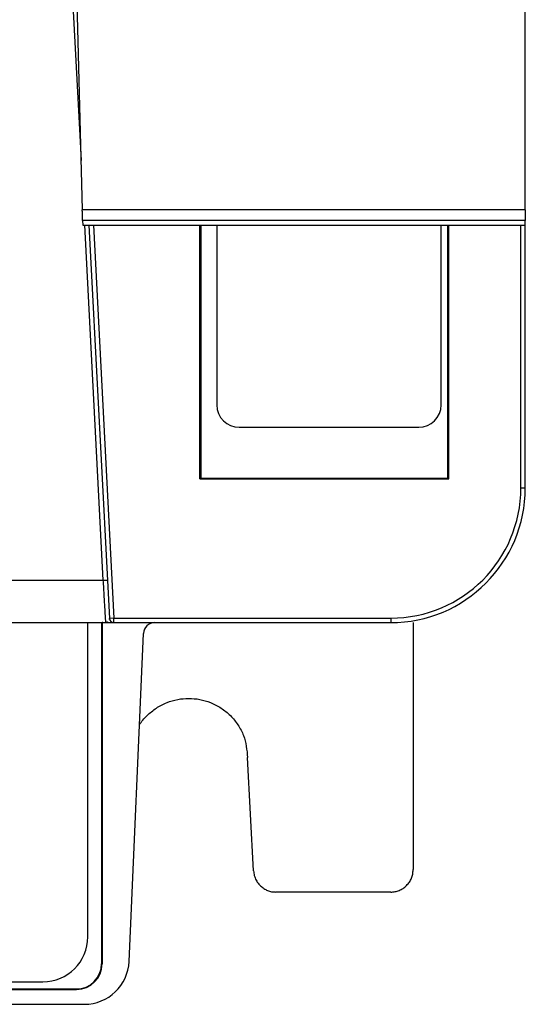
# Model space of a CAD drawing. Header units: inches. Extents: x -16 to 112, y 15 to 201.
# Tile 10 of 17: x 94 to 112, y 15 to 50. Entities that reach past the tile are written whole.
import ezdxf

# ---------------------------------------------------------------- set-up
doc = ezdxf.new("R2010")
doc.units = ezdxf.units.IN
doc.header["$MEASUREMENT"] = 0

# ---------------------------------------------------------------- blocks, each defined once
blk = doc.blocks.new('block 11')
at = {"color": 7, "lineweight": 25}
blk.add_open_spline([(97.051, 28.842), (97.061, 28.842), (97.071, 28.842), (97.08, 28.84), (97.091, 28.839), (97.101, 28.836), (97.11, 28.832), (97.112, 28.832), (97.113, 28.831), (97.114, 28.83)], degree=3, knots=[0, 0, 0, 0, 1, 1, 1, 2, 2, 2, 3, 3, 3, 3], dxfattribs=at)
blk = doc.blocks.new('block 949')
at = {"color": 7, "lineweight": 25}
blk.add_lwpolyline([(112.023, 43.522), (96.229, 43.522)], dxfattribs=at)
blk = doc.blocks.new('block 950')
at = {"color": 7, "lineweight": 25}
blk.add_lwpolyline([(96.023, 51.375), (96.229, 43.522)], dxfattribs=at)
blk = doc.blocks.new('block 951')
at = {"color": 7, "lineweight": 25}
blk.add_lwpolyline([(112.023, 43.522), (112.023, 51.375)], dxfattribs=at)
blk = doc.blocks.new('block 953')
at = {"color": 7, "lineweight": 25}
blk.add_lwpolyline([(112.023, 43.144), (96.239, 43.144)], dxfattribs=at)
blk = doc.blocks.new('block 954')
at = {"color": 7, "lineweight": 25}
blk.add_open_spline([(96.239, 43.144), (96.239, 43.146), (96.239, 43.148), (96.239, 43.152), (96.239, 43.156), (96.239, 43.161), (96.238, 43.168), (96.238, 43.174), (96.238, 43.182), (96.238, 43.192), (96.238, 43.201), (96.237, 43.211), (96.237, 43.223), (96.237, 43.235), (96.236, 43.248), (96.236, 43.262), (96.235, 43.297), (96.234, 43.337), (96.233, 43.381), (96.232, 43.425), (96.23, 43.474), (96.229, 43.522)], degree=3, knots=[0, 0, 0, 0, 1, 1, 1, 2, 2, 2, 3, 3, 3, 4, 4, 4, 5, 5, 5, 6, 6, 6, 7, 7, 7, 7], dxfattribs=at)
blk = doc.blocks.new('block 955')
at = {"color": 7, "lineweight": 25}
blk.add_lwpolyline([(112.023, 43.522), (112.023, 43.144)], dxfattribs=at)
blk = doc.blocks.new('block 956')
at = {"color": 7, "lineweight": 25}
blk.add_lwpolyline([(111.864, 42.975), (112.023, 42.975)], dxfattribs=at)
blk = doc.blocks.new('block 957')
at = {"color": 7, "lineweight": 25}
blk.add_lwpolyline([(109.295, 42.975), (111.864, 42.975)], dxfattribs=at)
blk = doc.blocks.new('block 958')
at = {"color": 7, "lineweight": 25}
blk.add_lwpolyline([(100.423, 42.975), (109.295, 42.975)], dxfattribs=at)
blk = doc.blocks.new('block 959')
at = {"color": 7, "lineweight": 25}
blk.add_lwpolyline([(96.624, 42.975), (100.423, 42.975)], dxfattribs=at)
blk = doc.blocks.new('block 960')
at = {"color": 7, "lineweight": 25}
blk.add_lwpolyline([(96.243, 42.975), (96.624, 42.975)], dxfattribs=at)
blk = doc.blocks.new('block 961')
at = {"color": 7, "lineweight": 25}
blk.add_lwpolyline([(96.239, 43.144), (96.243, 42.975)], dxfattribs=at)
blk = doc.blocks.new('block 962')
at = {"color": 7, "lineweight": 25}
blk.add_lwpolyline([(112.023, 42.975), (112.023, 43.144)], dxfattribs=at)
blk = doc.blocks.new('block 979')
at = {"color": 7, "lineweight": 25}
blk.add_lwpolyline([(109.295, 33.935), (109.295, 42.975)], dxfattribs=at)
blk = doc.blocks.new('block 980')
at = {"color": 7, "lineweight": 25}
blk.add_lwpolyline([(109.295, 33.935), (109.263, 33.967)], dxfattribs=at)
blk = doc.blocks.new('block 981')
at = {"color": 7, "lineweight": 25}
blk.add_lwpolyline([(109.263, 33.967), (109.263, 42.975)], dxfattribs=at)
blk = doc.blocks.new('block 986')
at = {"color": 7, "lineweight": 25}
blk.add_lwpolyline([(100.423, 33.935), (100.423, 42.975)], dxfattribs=at)
blk = doc.blocks.new('block 987')
at = {"color": 7, "lineweight": 25}
blk.add_lwpolyline([(100.423, 33.935), (109.295, 33.935)], dxfattribs=at)
blk = doc.blocks.new('block 988')
at = {"color": 7, "lineweight": 25}
blk.add_lwpolyline([(111.864, 33.615), (111.864, 42.975)], dxfattribs=at)
blk = doc.blocks.new('block 989')
at = {"color": 7, "lineweight": 25}
blk.add_open_spline([(107.223, 28.975), (109.786, 28.975), (111.864, 31.052), (111.864, 33.615)], degree=3, dxfattribs=at)
blk = doc.blocks.new('block 990')
at = {"color": 7, "lineweight": 25}
blk.add_lwpolyline([(97.358, 28.975), (107.223, 28.975)], dxfattribs=at)
blk = doc.blocks.new('block 991')
at = {"color": 7, "lineweight": 25}
blk.add_lwpolyline([(96.624, 42.975), (97.358, 28.975)], dxfattribs=at)
blk = doc.blocks.new('block 992')
at = {"color": 7, "lineweight": 25}
blk.add_lwpolyline([(97.358, 28.975), (97.198, 28.966)], dxfattribs=at)
blk = doc.blocks.new('block 993')
at = {"color": 7, "lineweight": 25}
blk.add_lwpolyline([(96.464, 42.975), (97.198, 28.966)], dxfattribs=at)
blk = doc.blocks.new('block 994')
at = {"color": 7, "lineweight": 25}
blk.add_open_spline([(97.198, 28.966), (97.202, 28.881), (97.272, 28.815), (97.358, 28.815)], degree=3, dxfattribs=at)
blk = doc.blocks.new('block 995')
at = {"color": 7, "lineweight": 25}
blk.add_lwpolyline([(97.358, 28.815), (97.358, 28.975)], dxfattribs=at)
blk = doc.blocks.new('block 996')
at = {"color": 7, "lineweight": 25}
blk.add_lwpolyline([(111.864, 33.615), (112.023, 33.615)], dxfattribs=at)
blk = doc.blocks.new('block 997')
at = {"color": 7, "lineweight": 25}
blk.add_open_spline([(107.223, 28.815), (109.874, 28.815), (112.023, 30.964), (112.023, 33.615)], degree=3, dxfattribs=at)
blk = doc.blocks.new('block 998')
at = {"color": 7, "lineweight": 25}
blk.add_lwpolyline([(107.223, 28.975), (107.223, 28.815)], dxfattribs=at)
blk = doc.blocks.new('block 999')
at = {"color": 7, "lineweight": 25}
blk.add_lwpolyline([(112.023, 33.615), (112.023, 42.975)], dxfattribs=at)
blk = doc.blocks.new('block 1000')
at = {"color": 7, "lineweight": 25}
blk.add_lwpolyline([(97.358, 28.815), (107.223, 28.815)], dxfattribs=at)
blk = doc.blocks.new('block 1001')
at = {"color": 7, "lineweight": 25}
blk.add_lwpolyline([(100.456, 42.975), (100.456, 33.967)], dxfattribs=at)
blk = doc.blocks.new('block 1002')
at = {"color": 7, "lineweight": 25}
blk.add_lwpolyline([(100.423, 33.935), (100.456, 33.967)], dxfattribs=at)
blk = doc.blocks.new('block 1007')
at = {"color": 7, "lineweight": 25}
blk.add_lwpolyline([(100.456, 33.967), (109.263, 33.967)], dxfattribs=at)
blk = doc.blocks.new('block 1008')
at = {"color": 7, "lineweight": 25}
blk.add_open_spline([(108.224, 35.775), (108.665, 35.775), (109.023, 36.133), (109.023, 36.575)], degree=3, dxfattribs=at)
blk = doc.blocks.new('block 1009')
at = {"color": 7, "lineweight": 25}
blk.add_lwpolyline([(101.823, 35.775), (108.224, 35.775)], dxfattribs=at)
blk = doc.blocks.new('block 1010')
at = {"color": 7, "lineweight": 25}
blk.add_open_spline([(101.023, 36.575), (101.023, 36.133), (101.382, 35.775), (101.823, 35.775)], degree=3, dxfattribs=at)
blk = doc.blocks.new('block 1011')
at = {"color": 7, "lineweight": 25}
blk.add_lwpolyline([(101.023, 42.975), (101.023, 36.575)], dxfattribs=at)
blk = doc.blocks.new('block 1012')
at = {"color": 7, "lineweight": 25}
blk.add_lwpolyline([(109.023, 36.575), (109.023, 42.975)], dxfattribs=at)
blk = doc.blocks.new('block 1027')
at = {"color": 7, "lineweight": 25}
blk.add_open_spline([(96.967, 30.331), (97.008, 30.333), (97.05, 30.334), (97.079, 30.334), (97.109, 30.334), (97.126, 30.333), (97.126, 30.331)], degree=3, knots=[0, 0, 0, 0, 1, 1, 1, 2, 2, 2, 2], dxfattribs=at)
blk = doc.blocks.new('block 1051')
at = {"color": 7, "lineweight": 25}
blk.add_lwpolyline([(89.75, 30.331), (96.967, 30.331)], dxfattribs=at)
blk = doc.blocks.new('block 1096')
at = {"color": 7, "lineweight": 25}
blk.add_open_spline([(97, 29.746), (97.016, 29.47), (97.03, 29.232), (97.039, 29.068), (97.049, 28.904), (97.054, 28.815), (97.054, 28.815)], degree=3, knots=[0, 0, 0, 0, 1, 1, 1, 2, 2, 2, 2], dxfattribs=at)
blk = doc.blocks.new('block 1097')
at = {"color": 7, "lineweight": 25}
blk.add_lwpolyline([(97.198, 28.966), (97.175, 28.925)], dxfattribs=at)
blk = doc.blocks.new('block 1098')
at = {"color": 7, "lineweight": 25}
blk.add_lwpolyline([(97.129, 28.838), (97.115, 28.832)], dxfattribs=at)
blk = doc.blocks.new('block 1103')
at = {"color": 7, "lineweight": 25}
blk.add_lwpolyline([(89.617, 28.815), (97.054, 28.815)], dxfattribs=at)
blk = doc.blocks.new('block 1115')
at = {"color": 7, "lineweight": 25}
blk.add_open_spline([(97.129, 28.838), (97.152, 28.823), (97.178, 28.815), (97.206, 28.815)], degree=3, dxfattribs=at)
blk = doc.blocks.new('block 1116')
at = {"color": 7, "lineweight": 25}
blk.add_open_spline([(97.206, 28.815), (97.245, 28.815), (97.282, 28.815), (97.311, 28.815), (97.325, 28.815), (97.337, 28.815), (97.345, 28.815), (97.353, 28.815), (97.358, 28.815), (97.358, 28.815)], degree=3, knots=[0, 0, 0, 0, 1, 1, 1, 2, 2, 2, 3, 3, 3, 3], dxfattribs=at)
blk = doc.blocks.new('block 1117')
at = {"color": 7, "lineweight": 25}
blk.add_open_spline([(97.054, 28.815), (97.107, 28.815), (97.159, 28.815), (97.206, 28.815)], degree=3, dxfattribs=at)
blk = doc.blocks.new('block 1365')
at = {"color": 7, "lineweight": 25}
blk.add_lwpolyline([(96.963, 28.815), (96.935, 28.815)], dxfattribs=at)
blk = doc.blocks.new('block 1366')
at = {"color": 7, "lineweight": 25}
blk.add_lwpolyline([(96.935, 28.815), (96.935, 16.655)], dxfattribs=at)
blk = doc.blocks.new('block 1367')
at = {"color": 7, "lineweight": 25}
blk.add_lwpolyline([(96.935, 16.655), (96.917, 16.655)], dxfattribs=at)
blk = doc.blocks.new('block 1368')
at = {"color": 7, "lineweight": 25}
blk.add_lwpolyline([(96.917, 28.815), (96.917, 16.655)], dxfattribs=at)
blk = doc.blocks.new('block 1393')
at = {"color": 7, "lineweight": 25}
blk.add_lwpolyline([(96.423, 17.615), (96.423, 28.815)], dxfattribs=at)
blk = doc.blocks.new('block 1394')
at = {"color": 7, "lineweight": 25}
blk.add_open_spline([(94.823, 16.015), (95.707, 16.015), (96.423, 16.731), (96.423, 17.615)], degree=3, dxfattribs=at)
blk = doc.blocks.new('block 1395')
at = {"color": 7, "lineweight": 25}
blk.add_lwpolyline([(1.224, 16.015), (94.823, 16.015)], dxfattribs=at)
blk = doc.blocks.new('block 1399')
at = {"color": 7, "lineweight": 25}
blk.add_lwpolyline([(0.023, 15.743), (96.023, 15.743)], dxfattribs=at)
blk = doc.blocks.new('block 1400')
at = {"color": 7, "lineweight": 25}
blk.add_open_spline([(96.023, 15.743), (96.527, 15.743), (96.935, 16.151), (96.935, 16.655)], degree=3, dxfattribs=at)
blk = doc.blocks.new('block 1402')
at = {"color": 7, "lineweight": 25}
blk.add_open_spline([(96.298, 15.215), (97.154, 15.215), (97.859, 15.889), (97.897, 16.745)], degree=3, dxfattribs=at)
blk = doc.blocks.new('block 1404')
at = {"color": 7, "lineweight": 25}
blk.add_open_spline([(98.806, 28.815), (98.592, 28.815), (98.416, 28.646), (98.407, 28.432)], degree=3, dxfattribs=at)
blk = doc.blocks.new('block 1406')
at = {"color": 7, "lineweight": 25}
blk.add_lwpolyline([(97.897, 16.745), (98.407, 28.432)], dxfattribs=at)
blk = doc.blocks.new('block 1407')
at = {"color": 7, "lineweight": 25}
blk.add_lwpolyline([(-0.251, 15.215), (96.298, 15.215)], dxfattribs=at)
blk = doc.blocks.new('block 1410')
at = {"color": 7, "lineweight": 25}
blk.add_open_spline([(96.023, 15.761), (96.517, 15.761), (96.917, 16.161), (96.917, 16.655)], degree=3, dxfattribs=at)
blk = doc.blocks.new('block 1411')
at = {"color": 7, "lineweight": 25}
blk.add_lwpolyline([(96.023, 15.743), (96.023, 15.761)], dxfattribs=at)
blk = doc.blocks.new('block 1412')
at = {"color": 7, "lineweight": 25}
blk.add_lwpolyline([(0.023, 15.761), (96.023, 15.761)], dxfattribs=at)
blk = doc.blocks.new('block 1429')
at = {"color": 7, "lineweight": 25}
blk.add_open_spline([(107.223, 19.215), (107.251, 19.215), (107.278, 19.216), (107.304, 19.218), (107.331, 19.221), (107.357, 19.224), (107.383, 19.229), (107.408, 19.234), (107.433, 19.24), (107.458, 19.248), (107.482, 19.255), (107.506, 19.264), (107.53, 19.273), (107.553, 19.283), (107.577, 19.294), (107.599, 19.306), (107.622, 19.319), (107.644, 19.332), (107.665, 19.347), (107.687, 19.361), (107.708, 19.377), (107.729, 19.394), (107.75, 19.411), (107.77, 19.43), (107.789, 19.449), (107.827, 19.487), (107.862, 19.527), (107.892, 19.572), (107.92, 19.614), (107.945, 19.659), (107.965, 19.707), (107.985, 19.755), (108, 19.804), (108.009, 19.855), (108.018, 19.907), (108.021, 19.961), (108.023, 20.015)], degree=3, knots=[0, 0, 0, 0, 1, 1, 1, 2, 2, 2, 3, 3, 3, 4, 4, 4, 5, 5, 5, 6, 6, 6, 7, 7, 7, 8, 8, 8, 9, 9, 9, 10, 10, 10, 11, 11, 11, 12, 12, 12, 12], dxfattribs=at)
blk = doc.blocks.new('block 1430')
at = {"color": 7, "lineweight": 25}
blk.add_lwpolyline([(107.223, 19.215), (103.134, 19.215)], dxfattribs=at)
blk = doc.blocks.new('block 1431')
at = {"color": 7, "lineweight": 25}
blk.add_open_spline([(102.335, 19.973), (102.338, 19.943), (102.34, 19.914), (102.344, 19.884), (102.349, 19.855), (102.355, 19.827), (102.362, 19.799), (102.37, 19.772), (102.379, 19.745), (102.389, 19.718), (102.399, 19.692), (102.411, 19.667), (102.424, 19.642), (102.438, 19.616), (102.453, 19.592), (102.469, 19.568), (102.485, 19.545), (102.503, 19.522), (102.522, 19.5), (102.541, 19.477), (102.562, 19.455), (102.584, 19.434), (102.621, 19.399), (102.661, 19.366), (102.704, 19.338), (102.746, 19.311), (102.79, 19.288), (102.836, 19.27), (102.883, 19.251), (102.931, 19.237), (102.98, 19.228), (103.031, 19.22), (103.082, 19.217), (103.134, 19.215)], degree=3, knots=[0, 0, 0, 0, 1, 1, 1, 2, 2, 2, 3, 3, 3, 4, 4, 4, 5, 5, 5, 6, 6, 6, 7, 7, 7, 8, 8, 8, 9, 9, 9, 10, 10, 10, 11, 11, 11, 11], dxfattribs=at)
blk = doc.blocks.new('block 1432')
at = {"color": 7, "lineweight": 25}
blk.add_lwpolyline([(102.335, 19.973), (102.123, 24.015)], dxfattribs=at)
blk = doc.blocks.new('block 1433')
at = {"color": 7, "lineweight": 25}
blk.add_open_spline([(98.264, 25.16), (98.265, 25.163), (98.267, 25.166), (98.268, 25.169), (98.334, 25.295), (98.434, 25.401), (98.539, 25.5), (98.643, 25.598), (98.751, 25.69), (98.869, 25.769), (98.988, 25.848), (99.116, 25.914), (99.25, 25.967), (99.496, 26.064), (99.759, 26.115), (100.024, 26.115), (100.288, 26.115), (100.552, 26.064), (100.796, 25.967), (100.93, 25.914), (101.058, 25.848), (101.177, 25.769), (101.296, 25.69), (101.408, 25.6), (101.508, 25.5), (101.609, 25.399), (101.699, 25.288), (101.778, 25.17), (101.858, 25.05), (101.926, 24.921), (101.976, 24.788), (102.067, 24.543), (102.095, 24.279), (102.123, 24.015)], degree=3, knots=[0, 0, 0, 0, 1, 1, 1, 2, 2, 2, 3, 3, 3, 4, 4, 4, 5, 5, 5, 6, 6, 6, 7, 7, 7, 8, 8, 8, 9, 9, 9, 10, 10, 10, 11, 11, 11, 11], dxfattribs=at)
blk = doc.blocks.new('block 1434')
at = {"color": 7, "lineweight": 25}
blk.add_lwpolyline([(108.023, 28.815), (108.023, 20.015)], dxfattribs=at)
blk = doc.blocks.new('block 1639')
at = {"color": 253, "lineweight": 25}
blk.add_lwpolyline([(95.892, 50.828), (96.183, 45.281)], dxfattribs=at)
blk = doc.blocks.new('block 1640')
at = {"color": 253, "lineweight": 25}
blk.add_lwpolyline([(96.304, 42.975), (96.967, 30.331)], dxfattribs=at)
blk = doc.blocks.new('block 1642')
at = {"color": 253, "lineweight": 25}
blk.add_open_spline([(96.967, 30.331), (96.978, 30.129), (96.99, 29.93), (97, 29.746)], degree=3, dxfattribs=at)
blk = doc.blocks.new('block 1643')
at = {"color": 253, "lineweight": 25}
blk.add_open_spline([(97.088, 28.819), (97.077, 28.816), (97.066, 28.815), (97.054, 28.815)], degree=3, dxfattribs=at)

msp = doc.modelspace()

# ---------------------------------------------------------------- block references
for name in ['block 950', 'block 951', 'block 1639', 'block 949', 'block 954', 'block 955', 'block 953', 'block 961', 'block 960', 'block 1640', 'block 993', 'block 959', 'block 991', 'block 958', 'block 986', 'block 1001', 'block 1011', 'block 1012', 'block 981', 'block 957', 'block 979', 'block 956', 'block 988', 'block 962', 'block 999', 'block 1010', 'block 1008', 'block 1009', 'block 1002', 'block 987', 'block 1007', 'block 980', 'block 989', 'block 997', 'block 996', 'block 1051', 'block 1027', 'block 1642', 'block 1096', 'block 1103', 'block 1393', 'block 1368', 'block 1365', 'block 1366', 'block 11', 'block 1643', 'block 1117', 'block 1098', 'block 1115', 'block 1097', 'block 992', 'block 994', 'block 1116', 'block 990', 'block 995', 'block 1000', 'block 1404', 'block 998', 'block 1434', 'block 1406', 'block 1433', 'block 1432', 'block 1429', 'block 1431', 'block 1430', 'block 1394', 'block 1400', 'block 1410', 'block 1402', 'block 1367', 'block 1395', 'block 1412', 'block 1399', 'block 1411', 'block 1407']:
    msp.add_blockref(name, (0, 0))

doc.saveas('drawing.dxf')
